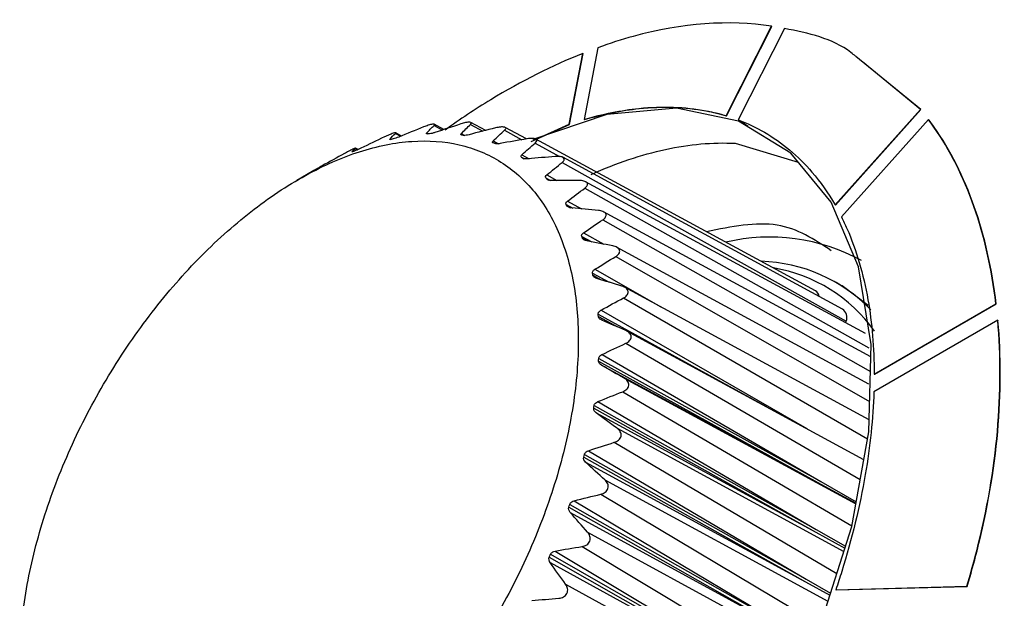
# Model space of a CAD drawing. Header units: millimetres. Extents: x 82 to 1337, y -230 to 1154.
# Tile 62 of 217: x 1026 to 1049, y 88 to 101. Entities that reach past the tile are written whole.
import ezdxf

# ---------------------------------------------------------------- set-up
doc = ezdxf.new("R2010")
doc.units = ezdxf.units.MM

msp = doc.modelspace()

# ---------------------------------------------------------------- linework, layer by layer
at = {"color": 7, "linetype": 'Continuous', "lineweight": 25}
for p, q in [((1042.201, 98.751), (1043.243, 100.804)), ((1042.208, 98.747), (1043.25, 100.8)), ((1043.243, 100.804), (1043.25, 100.8)), ((1043.536, 100.752), (1042.473, 98.659)), ((1038.596, 98.557), (1038.908, 100.179)), ((1038.603, 98.553), (1038.915, 100.175)), ((1038.908, 100.179), (1038.915, 100.175)), ((1039.256, 100.312), (1038.939, 98.666)), ((1046.665, 98.893), (1045.179, 100.11)), ((1046.658, 98.897), (1045.327, 99.987)), ((1044.699, 96.706), (1046.658, 98.897)), ((1044.706, 96.702), (1046.665, 98.893)), ((1046.658, 98.897), (1046.665, 98.893)), ((1035.722, 98.434), (1035.499, 98.555)), ((1036.681, 98.414), (1036.342, 98.597)), ((1037.722, 98.159), (1038.603, 98.553)), ((1037.852, 98.225), (1038.596, 98.557)), ((1038.596, 98.557), (1038.603, 98.553)), ((1038.939, 98.666), (1038.946, 98.662)), ((1042.201, 98.751), (1042.208, 98.747)), ((1042.473, 98.659), (1042.48, 98.654)), ((1042.48, 98.654), (1042.707, 98.512)), ((1046.844, 98.664), (1044.847, 96.43)), ((1046.844, 98.664), (1046.851, 98.66)), ((1034.743, 98.286), (1034.61, 98.357)), ((1037.614, 98.218), (1037.125, 98.483)), ((1044.249, 94.735), (1037.832, 98.215)), ((1042.405, 98.119), (1043.856, 97.688)), ((1033.752, 97.975), (1033.692, 98.007)), ((1038.437, 97.68), (1044.956, 94.039)), ((1044.871, 94.317), (1038.452, 97.797)), ((1032.737, 97.498), (1032.343, 97.267)), ((1032.719, 97.486), (1032.737, 97.497)), ((1045.397, 93.755), (1038.974, 97.237)), ((1038.957, 97.091), (1045.471, 93.426)), ((1045.518, 93.222), (1039.388, 96.545)), ((1044.699, 96.706), (1044.706, 96.702)), ((1045.472, 92.597), (1039.686, 95.734)), ((1044.825, 94.866), (1044.725, 94.924)), ((1045.482, 91.772), (1039.866, 94.817)), ((1045.598, 92.826), (1048.393, 94.439)), ((1045.605, 92.822), (1048.4, 94.435)), ((1048.393, 94.439), (1048.4, 94.435)), ((1044.948, 93.998), (1044.956, 94.039)), ((1048.432, 94.061), (1045.592, 92.421)), ((1048.432, 94.061), (1048.439, 94.057)), ((1045.36, 90.862), (1039.92, 93.812)), ((1039.272, 93.125), (1044.37, 90.3)), ((1039.275, 93.182), (1044.373, 90.358)), ((1039.352, 93.275), (1044.373, 90.358)), ((1039.34, 93.027), (1044.37, 90.3)), ((1045.598, 92.826), (1045.605, 92.822)), ((1039.16, 92.042), (1044.255, 89.199)), ((1039.169, 92.102), (1044.265, 89.26)), ((1039.255, 92.193), (1044.265, 89.26)), ((1039.216, 91.934), (1044.255, 89.199)), ((1038.93, 90.918), (1044.022, 88.057)), ((1038.946, 90.98), (1044.038, 88.12)), ((1039.041, 91.068), (1044.038, 88.12)), ((1038.975, 90.801), (1044.022, 88.057)), ((1044.37, 90.3), (1045.179, 89.861)), ((1044.373, 90.358), (1045.186, 89.898)), ((1038.589, 89.774), (1043.675, 86.894)), ((1038.61, 89.836), (1043.697, 86.957)), ((1038.714, 89.919), (1043.697, 86.957)), ((1038.621, 89.65), (1043.675, 86.894)), ((1044.255, 89.199), (1044.926, 88.834)), ((1044.265, 89.26), (1044.939, 88.876)), ((1038.14, 88.629), (1043.22, 85.73)), ((1038.167, 88.691), (1043.248, 85.793)), ((1038.278, 88.767), (1043.248, 85.793)), ((1038.161, 88.5), (1043.22, 85.73)), ((1044.022, 88.057), (1044.58, 87.752)), ((1044.038, 88.12), (1044.595, 87.799)), ((1044.718, 87.879), (1047.723, 87.958)), ((1044.725, 87.875), (1047.73, 87.954)), ((1047.723, 87.958), (1047.73, 87.954)), ((1044.718, 87.879), (1044.725, 87.875))]:
    msp.add_line(p, q, dxfattribs=at)
at = {"color": 8, "linetype": 'Continuous', "lineweight": 25}
for p, q in [((1036.334, 98.553), (1036.618, 98.398)), ((1034.607, 98.343), (1034.726, 98.279)), ((1035.326, 98.356), (1035.363, 98.335)), ((1035.494, 98.528), (1035.687, 98.422)), ((1036.121, 98.342), (1036.196, 98.301)), ((1037.114, 98.418), (1037.51, 98.2)), ((1034.484, 98.215), (1034.501, 98.206)), ((1036.854, 98.174), (1036.974, 98.108)), ((1037.819, 98.125), (1038.378, 97.816)), ((1033.691, 98.002), (1033.746, 97.972)), ((1037.503, 97.798), (1037.565, 97.764)), ((1037.512, 97.857), (1037.679, 97.764)), ((1038.063, 97.325), (1038.168, 97.268)), ((1038.084, 97.394), (1038.313, 97.266)), ((1038.091, 97.295), (1038.126, 97.276)), ((1038.559, 96.794), (1038.878, 96.614)), ((1038.527, 96.717), (1038.681, 96.633)), ((1038.549, 96.68), (1038.619, 96.642)), ((1039.369, 96.367), (1045.51, 92.885)), ((1038.929, 96.068), (1039.394, 95.805)), ((1038.885, 95.984), (1039.114, 95.86)), ((1038.902, 95.941), (1039.016, 95.879)), ((1039.667, 95.522), (1045.492, 92.193)), ((1039.187, 95.229), (1040.701, 94.364)), ((1039.132, 95.141), (1039.513, 94.932)), ((1039.142, 95.092), (1039.333, 94.988)), ((1039.844, 94.571), (1045.447, 91.343)), ((1039.329, 94.293), (1044.048, 91.574)), ((1039.263, 94.201), (1043.116, 92.079)), ((1039.266, 94.148), (1039.705, 93.906)), ((1039.897, 93.531), (1045.278, 90.406)), ((1039.859, 92.731), (1045.177, 89.847)), ((1039.827, 92.421), (1045.086, 89.342)), ((1039.698, 91.582), (1044.901, 88.758)), ((1039.633, 91.26), (1044.738, 88.248)), ((1039.417, 90.397), (1044.535, 87.614)), ((1039.32, 90.069), (1044.36, 87.073)), ((1039.02, 89.197), (1044.072, 86.443)), ((1038.892, 88.869), (1043.831, 85.914)), ((1038.515, 88.005), (1043.532, 85.258))]:
    msp.add_line(p, q, dxfattribs=at)
at = {"color": 7, "linetype": 'Continuous', "lineweight": 25, "flags": 128}
for points in [[(1044.37, 87.096), (1045.083, 89.326), (1045.475, 91.497), (1045.525, 93.505), (1045.234, 95.288), (1044.612, 96.772), (1043.685, 97.895), (1042.482, 98.624), (1041.062, 98.921), (1039.464, 98.781), (1037.761, 98.208), (1037.761, 98.208)], [(1045.46, 94.398), (1044.859, 94.846), (1044.825, 94.866)]]:
    msp.add_lwpolyline(points, dxfattribs=at)
at = {"color": 7, "linetype": 'Continuous', "lineweight": 25}
for centre, radius, start, end in [((1044.46, 86.467), 14.791, 121.2107, 126.0852), ((1043.193, 91.565), 4.402, 61.3539, 103.1554), ((1042.889, 91.751), 3.663, 44.1119, 88.2378), ((1042.694, 91.728), 3.58, 35.5942, 80.5113), ((1044.154, 94.579), 0.183, 8.9071, 58.4282), ((1044.725, 94.121), 0.245, 340.5868, 53.3493)]:
    msp.add_arc(centre, radius, start, end, dxfattribs=at)
for points, knots in [([(1043.243, 100.804), (1042.269, 100.954), (1040.946, 100.863), (1039.529, 100.411), (1039.256, 100.312)], [0.44747096, 0.44747096, 0.44747096, 0.44747096, 0.50879796, 0.52328927, 0.52328927, 0.52328927, 0.52328927]), ([(1045.172, 100.114), (1045.136, 100.144), (1044.688, 100.521), (1044.088, 100.641), (1043.536, 100.752)], [0, 0, 0, 0, 0.079658, 1, 1, 1, 1]), ([(1038.939, 98.666), (1039.369, 98.792), (1040.347, 98.989), (1041.422, 98.951), (1042.049, 98.797), (1042.201, 98.751)], [0.03884452, 0.03884452, 0.03884452, 0.03884452, 0.06249571, 0.09374439, 0.104, 0.104, 0.104, 0.104]), ([(1038.946, 98.662), (1039.376, 98.788), (1040.354, 98.984), (1041.43, 98.947), (1042.057, 98.793), (1042.208, 98.747)], [0.03884452, 0.03884452, 0.03884452, 0.03884452, 0.06249571, 0.09374439, 0.104, 0.104, 0.104, 0.104]), ([(1035.494, 98.528), (1035.504, 98.538), (1035.508, 98.547), (1035.498, 98.558), (1035.483, 98.559), (1035.432, 98.552), (1035.398, 98.543), (1035.326, 98.52), (1035.29, 98.507), (1035.255, 98.493)], [0, 0, 0, 0, 0.25, 0.25, 0.5, 0.5, 0.75, 0.75, 1, 1, 1, 1]), ([(1036.334, 98.553), (1036.347, 98.566), (1036.355, 98.578), (1036.35, 98.596), (1036.337, 98.602), (1036.289, 98.604), (1036.255, 98.6), (1036.183, 98.585), (1036.146, 98.574), (1036.109, 98.562)], [0, 0, 0, 0, 0.25, 0.25, 0.5, 0.5, 0.75, 0.75, 1, 1, 1, 1]), ([(1042.473, 98.659), (1042.683, 98.579), (1043.313, 98.281), (1044.077, 97.643), (1044.542, 96.98), (1044.699, 96.706)], [0.11026657, 0.11026657, 0.11026657, 0.11026657, 0.12499393, 0.15624439, 0.17542058, 0.17542058, 0.17542058, 0.17542058]), ([(1048.393, 94.439), (1048.2, 96.038), (1047.686, 97.511), (1046.886, 98.608), (1046.844, 98.664)], [0.27200625, 0.27200625, 0.27200625, 0.27200625, 0.35108888, 0.35544555, 0.35544555, 0.35544555, 0.35544555]), ([(1048.4, 94.435), (1048.207, 96.034), (1047.694, 97.507), (1046.893, 98.604), (1046.851, 98.66)], [0.27200625, 0.27200625, 0.27200625, 0.27200625, 0.35108888, 0.35544555, 0.35544555, 0.35544555, 0.35544555]), ([(1034.607, 98.343), (1034.615, 98.351), (1034.617, 98.356), (1034.602, 98.359), (1034.584, 98.356), (1034.532, 98.339), (1034.497, 98.326), (1034.427, 98.297), (1034.392, 98.281), (1034.358, 98.265)], [0, 0, 0, 0, 0.25, 0.25, 0.5, 0.5, 0.75, 0.75, 1, 1, 1, 1]), ([(1035.348, 98.334), (1035.34, 98.334), (1035.333, 98.334), (1035.328, 98.335), (1035.323, 98.336), (1035.321, 98.338), (1035.32, 98.341), (1035.318, 98.344), (1035.32, 98.349), (1035.324, 98.354), (1035.325, 98.354), (1035.326, 98.355), (1035.326, 98.356)], [0.0000016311, 0.0000016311, 0.0000016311, 0.0000016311, 0.000039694, 0.000039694, 0.000039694, 0.0000790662, 0.0000790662, 0.0000790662, 0.0001347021, 0.0001347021, 0.0001347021, 0.000141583, 0.000141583, 0.000141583, 0.000141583]), ([(1035.516, 98.366), (1035.494, 98.359), (1035.471, 98.352), (1035.428, 98.341), (1035.407, 98.338), (1035.392, 98.337)], [0, 0, 0, 0, 0.5, 0.5, 1, 1, 1, 1]), ([(1036.133, 98.307), (1036.125, 98.308), (1036.119, 98.31), (1036.115, 98.313), (1036.111, 98.315), (1036.11, 98.319), (1036.11, 98.322), (1036.11, 98.328), (1036.113, 98.334), (1036.119, 98.34), (1036.119, 98.341), (1036.12, 98.341), (1036.121, 98.342)], [0.0000008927, 0.0000008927, 0.0000008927, 0.0000008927, 0.0000397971, 0.0000397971, 0.0000397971, 0.0000792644, 0.0000792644, 0.0000792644, 0.0001352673, 0.0001352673, 0.0001352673, 0.0001408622, 0.0001408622, 0.0001408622, 0.0001408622]), ([(1037.114, 98.418), (1037.13, 98.433), (1037.14, 98.447), (1037.141, 98.473), (1037.131, 98.483), (1037.087, 98.495), (1037.054, 98.495), (1036.983, 98.488), (1036.945, 98.48), (1036.907, 98.471)], [0, 0, 0, 0, 0.25, 0.25, 0.5, 0.5, 0.75, 0.75, 1, 1, 1, 1]), ([(1033.507, 83.254), (1033.924, 83.579), (1034.328, 83.943), (1035.109, 84.745), (1035.489, 85.187), (1036.195, 86.114), (1036.524, 86.602), (1036.979, 87.368), (1037.126, 87.631), (1037.399, 88.157), (1037.527, 88.422), (1037.886, 89.221), (1038.093, 89.763), (1038.433, 90.853), (1038.563, 91.386), (1038.699, 92.171), (1038.735, 92.43), (1038.785, 92.941), (1038.8, 93.195), (1038.814, 93.929), (1038.782, 94.391), (1038.674, 95.043), (1038.627, 95.255), (1038.513, 95.658), (1038.447, 95.849), (1038.22, 96.393), (1038.032, 96.715), (1037.692, 97.135), (1037.569, 97.264), (1037.311, 97.495), (1037.037, 97.701), (1036.734, 97.858), (1036.415, 97.99), (1036.248, 98.044), (1035.73, 98.163), (1035.366, 98.19), (1034.601, 98.137), (1034.195, 98.056), (1033.377, 97.794), (1032.963, 97.612), (1032.333, 97.265), (1032.12, 97.136), (1031.701, 96.857), (1031.493, 96.707), (1030.876, 96.225), (1030.473, 95.863), (1029.683, 95.053), (1029.31, 94.62), (1028.782, 93.926), (1028.611, 93.688), (1028.28, 93.197), (1028.119, 92.944), (1027.664, 92.179), (1027.392, 91.656), (1027.031, 90.854), (1026.918, 90.582), (1026.71, 90.038), (1026.616, 89.767), (1026.363, 88.959), (1026.233, 88.425), (1026.095, 87.633), (1026.059, 87.371), (1026.009, 86.861), (1025.979, 86.363), (1025.99, 85.887), (1026.021, 85.422), (1026.047, 85.194), (1026.156, 84.538), (1026.269, 84.138), (1026.495, 83.594), (1026.58, 83.422), (1026.771, 83.097), (1026.875, 82.945), (1027.213, 82.527), (1027.47, 82.296), (1027.905, 82.021), (1028.059, 81.941), (1028.378, 81.809), (1028.543, 81.756), (1029.056, 81.637), (1029.42, 81.609), (1030.194, 81.661), (1030.592, 81.741), (1031.204, 81.936), (1031.41, 82.014), (1031.827, 82.197), (1032.039, 82.301), (1032.671, 82.65), (1033.09, 82.928), (1033.507, 83.254)], [0, 0, 0, 0, 0.03125, 0.03125, 0.0625, 0.0625, 0.09375, 0.09375, 0.109375, 0.109375, 0.125, 0.125, 0.15625, 0.15625, 0.1875, 0.1875, 0.203125, 0.203125, 0.21875, 0.21875, 0.25, 0.25, 0.265625, 0.265625, 0.28125, 0.28125, 0.3125, 0.3125, 0.328125, 0.328125, 0.34375, 0.359375, 0.359375, 0.375, 0.375, 0.40625, 0.40625, 0.4375, 0.4375, 0.46875, 0.46875, 0.484375, 0.484375, 0.5, 0.5, 0.53125, 0.53125, 0.5625, 0.5625, 0.578125, 0.578125, 0.59375, 0.59375, 0.625, 0.625, 0.640625, 0.640625, 0.65625, 0.65625, 0.6875, 0.6875, 0.703125, 0.703125, 0.71875, 0.734375, 0.734375, 0.75, 0.75, 0.78125, 0.78125, 0.796875, 0.796875, 0.8125, 0.8125, 0.84375, 0.84375, 0.859375, 0.859375, 0.875, 0.875, 0.90625, 0.90625, 0.9375, 0.9375, 0.953125, 0.953125, 0.96875, 0.96875, 1, 1, 1, 1]), ([(1034.514, 98.209), (1034.506, 98.207), (1034.499, 98.205), (1034.493, 98.205), (1034.488, 98.204), (1034.484, 98.205), (1034.482, 98.206), (1034.479, 98.207), (1034.48, 98.21), (1034.483, 98.214), (1034.483, 98.214), (1034.484, 98.215), (1034.484, 98.215)], [0.0000024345, 0.0000024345, 0.0000024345, 0.0000024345, 0.00003959, 0.00003959, 0.00003959, 0.000078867, 0.000078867, 0.000078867, 0.0001341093, 0.0001341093, 0.0001341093, 0.0001423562, 0.0001423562, 0.0001423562, 0.0001423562]), ([(1036.856, 98.127), (1036.848, 98.13), (1036.843, 98.133), (1036.84, 98.137), (1036.837, 98.141), (1036.837, 98.146), (1036.838, 98.151), (1036.839, 98.158), (1036.844, 98.165), (1036.852, 98.173), (1036.852, 98.173), (1036.853, 98.174), (1036.854, 98.174)], [0.0000004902, 0.0000004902, 0.0000004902, 0.0000004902, 0.000039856, 0.000039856, 0.000039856, 0.0000793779, 0.0000793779, 0.0000793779, 0.000135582, 0.000135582, 0.000135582, 0.0001404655, 0.0001404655, 0.0001404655, 0.0001404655]), ([(1037.014, 98.114), (1036.998, 98.111), (1036.981, 98.108), (1036.965, 98.107), (1036.951, 98.106), (1036.937, 98.106), (1036.925, 98.107), (1036.915, 98.107), (1036.906, 98.109), (1036.898, 98.111), (1036.896, 98.112), (1036.895, 98.112), (1036.893, 98.113)], [0.0000091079, 0.0000091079, 0.0000091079, 0.0000091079, 0.0000593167, 0.0000593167, 0.0000593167, 0.0001030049, 0.0001030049, 0.0001030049, 0.0001399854, 0.0001399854, 0.0001399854, 0.0001489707, 0.0001489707, 0.0001489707, 0.0001489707]), ([(1037.819, 98.125), (1037.838, 98.141), (1037.851, 98.158), (1037.858, 98.19), (1037.851, 98.205), (1037.812, 98.225), (1037.781, 98.23), (1037.71, 98.231), (1037.672, 98.227), (1037.634, 98.221)], [0, 0, 0, 0, 0.25, 0.25, 0.5, 0.5, 0.75, 0.75, 1, 1, 1, 1]), ([(1039.104, 97.405), (1039.688, 97.669), (1040.256, 97.859), (1041.082, 98.038), (1041.354, 98.08), (1041.621, 98.104)], [0.95312522, 0.95312522, 0.95312522, 0.95312522, 0.98437522, 0.98437522, 1, 1, 1, 1]), ([(1041.621, 98.104), (1041.621, 98.104), (1041.621, 98.104), (1041.888, 98.127), (1042.152, 98.132), (1042.405, 98.119)], [0.93750012, 0.93750012, 0.93750012, 0.93750012, 0.93750034, 0.93750034, 0.95312522, 0.95312522, 0.95312522, 0.95312522]), ([(1033.691, 98.002), (1033.696, 98.007), (1033.695, 98.008), (1033.676, 98.003), (1033.658, 97.995), (1033.604, 97.969), (1033.57, 97.952), (1033.502, 97.917), (1033.468, 97.899), (1033.437, 97.882)], [0, 0, 0, 0, 0.25, 0.25, 0.5, 0.5, 0.75, 0.75, 1, 1, 1, 1]), ([(1033.647, 97.932), (1033.638, 97.929), (1033.631, 97.926), (1033.625, 97.924), (1033.619, 97.922), (1033.615, 97.921), (1033.612, 97.92), (1033.608, 97.92), (1033.607, 97.921), (1033.609, 97.923), (1033.609, 97.923), (1033.609, 97.923), (1033.61, 97.924)], [0.0000033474, 0.0000033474, 0.0000033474, 0.0000033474, 0.0000394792, 0.0000394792, 0.0000394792, 0.0000786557, 0.0000786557, 0.0000786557, 0.0001334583, 0.0001334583, 0.0001334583, 0.0001432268, 0.0001432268, 0.0001432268, 0.0001432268]), ([(1037.503, 97.798), (1037.492, 97.805), (1037.488, 97.815), (1037.492, 97.836), (1037.5, 97.846), (1037.512, 97.857)], [0, 0, 0, 0, 0.5, 0.5, 1, 1, 1, 1]), ([(1037.653, 97.761), (1037.636, 97.76), (1037.619, 97.759), (1037.603, 97.76), (1037.589, 97.76), (1037.576, 97.762), (1037.565, 97.764), (1037.555, 97.766), (1037.547, 97.769), (1037.54, 97.773), (1037.538, 97.774), (1037.537, 97.775), (1037.536, 97.776)], [0.0000068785, 0.0000068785, 0.0000068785, 0.0000068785, 0.0000585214, 0.0000585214, 0.0000585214, 0.0001019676, 0.0001019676, 0.0001019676, 0.0001388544, 0.0001388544, 0.0001388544, 0.0001467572, 0.0001467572, 0.0001467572, 0.0001467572]), ([(1038.437, 97.68), (1038.459, 97.697), (1038.475, 97.716), (1038.489, 97.753), (1038.485, 97.772), (1038.451, 97.801), (1038.422, 97.811), (1038.353, 97.82), (1038.315, 97.82), (1038.277, 97.817)], [0, 0, 0, 0, 0.25, 0.25, 0.5, 0.5, 0.75, 0.75, 1, 1, 1, 1]), ([(1032.761, 97.509), (1032.753, 97.505), (1032.746, 97.501), (1032.74, 97.497), (1032.733, 97.494), (1032.728, 97.491), (1032.725, 97.489), (1032.72, 97.487), (1032.718, 97.486), (1032.718, 97.486), (1032.718, 97.486), (1032.718, 97.486), (1032.719, 97.486)], [0.0000044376, 0.0000044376, 0.0000044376, 0.0000044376, 0.0000393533, 0.0000393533, 0.0000393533, 0.000078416, 0.000078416, 0.000078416, 0.0001327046, 0.0001327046, 0.0001327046, 0.0001442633, 0.0001442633, 0.0001442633, 0.0001442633]), ([(1038.203, 97.266), (1038.186, 97.265), (1038.169, 97.267), (1038.153, 97.269), (1038.14, 97.271), (1038.127, 97.274), (1038.117, 97.279), (1038.108, 97.282), (1038.1, 97.287), (1038.094, 97.292), (1038.093, 97.293), (1038.092, 97.294), (1038.091, 97.295)], [0.0000051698, 0.0000051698, 0.0000051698, 0.0000051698, 0.0000579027, 0.0000579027, 0.0000579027, 0.0001011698, 0.0001011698, 0.0001011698, 0.0001379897, 0.0001379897, 0.0001379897, 0.000145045, 0.000145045, 0.000145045, 0.000145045]), ([(1038.957, 97.091), (1038.981, 97.108), (1039.001, 97.128), (1039.021, 97.17), (1039.02, 97.192), (1038.992, 97.23), (1038.965, 97.244), (1038.9, 97.262), (1038.863, 97.266), (1038.825, 97.266)], [0, 0, 0, 0, 0.25, 0.25, 0.5, 0.5, 0.75, 0.75, 1, 1, 1, 1]), ([(1038.527, 96.717), (1038.524, 96.721), (1038.523, 96.725), (1038.522, 96.73), (1038.52, 96.737), (1038.521, 96.744), (1038.524, 96.752), (1038.527, 96.761), (1038.534, 96.771), (1038.542, 96.779), (1038.547, 96.784), (1038.553, 96.789), (1038.559, 96.794)], [0.0000146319, 0.0000146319, 0.0000146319, 0.0000146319, 0.000038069, 0.000038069, 0.000038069, 0.0000759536, 0.0000759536, 0.0000759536, 0.0001257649, 0.0001257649, 0.0001257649, 0.0001547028, 0.0001547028, 0.0001547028, 0.0001547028]), ([(1038.655, 96.635), (1038.637, 96.637), (1038.62, 96.64), (1038.605, 96.645), (1038.592, 96.648), (1038.581, 96.653), (1038.571, 96.659), (1038.563, 96.664), (1038.556, 96.67), (1038.551, 96.676), (1038.551, 96.678), (1038.55, 96.679), (1038.549, 96.68)], [0.000003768, 0.000003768, 0.000003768, 0.000003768, 0.0000573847, 0.0000573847, 0.0000573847, 0.0001005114, 0.0001005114, 0.0001005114, 0.0001372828, 0.0001372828, 0.0001372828, 0.0001436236, 0.0001436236, 0.0001436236, 0.0001436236]), ([(1039.369, 96.367), (1039.396, 96.385), (1039.419, 96.406), (1039.445, 96.451), (1039.448, 96.477), (1039.427, 96.521), (1039.402, 96.54), (1039.341, 96.566), (1039.305, 96.574), (1039.268, 96.578)], [0, 0, 0, 0, 0.25, 0.25, 0.5, 0.5, 0.75, 0.75, 1, 1, 1, 1]), ([(1044.614, 95.656), (1044.226, 95.911), (1043.435, 96.431), (1042.319, 96.205), (1041.751, 96.09)], [0, 0, 0, 0, 0.491069, 1, 1, 1, 1]), ([(1044.847, 96.43), (1044.891, 96.343), (1045.158, 95.772), (1045.495, 94.63), (1045.596, 93.424), (1045.598, 92.826)], [0.18168718, 0.18168718, 0.18168718, 0.18168718, 0.18749571, 0.21874768, 0.24684242, 0.24684242, 0.24684242, 0.24684242]), ([(1038.885, 95.984), (1038.883, 95.99), (1038.882, 95.997), (1038.882, 96.003), (1038.882, 96.011), (1038.885, 96.02), (1038.889, 96.028), (1038.895, 96.038), (1038.904, 96.049), (1038.915, 96.058), (1038.919, 96.061), (1038.924, 96.065), (1038.929, 96.068)], [0.0000098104, 0.0000098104, 0.0000098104, 0.0000098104, 0.0000386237, 0.0000386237, 0.0000386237, 0.0000770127, 0.0000770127, 0.0000770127, 0.0001288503, 0.0001288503, 0.0001288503, 0.0001497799, 0.0001497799, 0.0001497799, 0.0001497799]), ([(1038.999, 95.882), (1038.982, 95.885), (1038.965, 95.89), (1038.95, 95.897), (1038.939, 95.902), (1038.928, 95.909), (1038.92, 95.916), (1038.912, 95.923), (1038.907, 95.93), (1038.903, 95.938), (1038.903, 95.939), (1038.902, 95.94), (1038.902, 95.941)], [0.0000025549, 0.0000025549, 0.0000025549, 0.0000025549, 0.0000569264, 0.0000569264, 0.0000569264, 0.0000999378, 0.0000999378, 0.0000999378, 0.0001366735, 0.0001366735, 0.0001366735, 0.0001423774, 0.0001423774, 0.0001423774, 0.0001423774]), ([(1039.667, 95.522), (1039.696, 95.539), (1039.721, 95.561), (1039.754, 95.609), (1039.761, 95.637), (1039.746, 95.688), (1039.725, 95.712), (1039.668, 95.746), (1039.633, 95.757), (1039.597, 95.765)], [0, 0, 0, 0, 0.25, 0.25, 0.5, 0.5, 0.75, 0.75, 1, 1, 1, 1]), ([(1039.132, 95.141), (1039.13, 95.148), (1039.13, 95.156), (1039.132, 95.164), (1039.134, 95.173), (1039.138, 95.182), (1039.144, 95.19), (1039.151, 95.202), (1039.162, 95.212), (1039.175, 95.221), (1039.179, 95.224), (1039.183, 95.227), (1039.187, 95.229)], [0.0000071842, 0.0000071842, 0.0000071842, 0.0000071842, 0.0000389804, 0.0000389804, 0.0000389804, 0.0000776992, 0.0000776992, 0.0000776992, 0.0001307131, 0.0001307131, 0.0001307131, 0.0001470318, 0.0001470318, 0.0001470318, 0.0001470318]), ([(1039.231, 95.019), (1039.214, 95.024), (1039.198, 95.031), (1039.184, 95.04), (1039.173, 95.047), (1039.163, 95.055), (1039.156, 95.063), (1039.15, 95.071), (1039.145, 95.08), (1039.143, 95.088), (1039.143, 95.09), (1039.142, 95.091), (1039.142, 95.092)], [0.0000014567, 0.0000014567, 0.0000014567, 0.0000014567, 0.000056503, 0.000056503, 0.000056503, 0.0000994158, 0.0000994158, 0.0000994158, 0.0001361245, 0.0001361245, 0.0001361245, 0.0001412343, 0.0001412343, 0.0001412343, 0.0001412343]), ([(1039.844, 94.571), (1039.875, 94.588), (1039.903, 94.609), (1039.942, 94.659), (1039.953, 94.688), (1039.945, 94.746), (1039.927, 94.773), (1039.875, 94.815), (1039.842, 94.83), (1039.807, 94.841)], [0, 0, 0, 0, 0.25, 0.25, 0.5, 0.5, 0.75, 0.75, 1, 1, 1, 1]), ([(1039.263, 94.201), (1039.262, 94.21), (1039.263, 94.219), (1039.266, 94.227), (1039.269, 94.237), (1039.275, 94.247), (1039.282, 94.255), (1039.291, 94.267), (1039.304, 94.278), (1039.318, 94.286), (1039.322, 94.289), (1039.325, 94.291), (1039.329, 94.293)], [0.0000054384, 0.0000054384, 0.0000054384, 0.0000054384, 0.0000392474, 0.0000392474, 0.0000392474, 0.0000782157, 0.0000782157, 0.0000782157, 0.00013204, 0.00013204, 0.00013204, 0.0001452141, 0.0001452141, 0.0001452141, 0.0001452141]), ([(1039.345, 94.062), (1039.329, 94.069), (1039.313, 94.078), (1039.301, 94.088), (1039.291, 94.096), (1039.282, 94.106), (1039.276, 94.116), (1039.271, 94.125), (1039.268, 94.134), (1039.267, 94.144), (1039.267, 94.145), (1039.266, 94.146), (1039.266, 94.148)], [0.0000004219, 0.0000004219, 0.0000004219, 0.0000004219, 0.0000560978, 0.0000560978, 0.0000560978, 0.0000989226, 0.0000989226, 0.0000989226, 0.0001356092, 0.0001356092, 0.0001356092, 0.0001401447, 0.0001401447, 0.0001401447, 0.0001401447]), ([(1047.723, 87.958), (1047.806, 88.231), (1048.408, 90.375), (1048.577, 92.444), (1048.432, 94.061)], [0.17595594, 0.17595594, 0.17595594, 0.17595594, 0.18737191, 0.26583138, 0.26583138, 0.26583138, 0.26583138]), ([(1047.73, 87.954), (1047.813, 88.227), (1048.415, 90.371), (1048.584, 92.44), (1048.439, 94.057)], [0.17595594, 0.17595594, 0.17595594, 0.17595594, 0.18737191, 0.26583138, 0.26583138, 0.26583138, 0.26583138]), ([(1039.897, 93.531), (1039.93, 93.546), (1039.961, 93.567), (1040.006, 93.617), (1040.02, 93.648), (1040.02, 93.71), (1040.005, 93.741), (1039.959, 93.79), (1039.929, 93.809), (1039.895, 93.824)], [0, 0, 0, 0, 0.25, 0.25, 0.5, 0.5, 0.75, 0.75, 1, 1, 1, 1]), ([(1039.275, 93.182), (1039.275, 93.192), (1039.278, 93.202), (1039.282, 93.211), (1039.287, 93.221), (1039.294, 93.231), (1039.302, 93.24), (1039.313, 93.251), (1039.327, 93.262), (1039.342, 93.27), (1039.345, 93.271), (1039.349, 93.273), (1039.352, 93.275)], [0.0000041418, 0.0000041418, 0.0000041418, 0.0000041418, 0.0000394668, 0.0000394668, 0.0000394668, 0.0000786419, 0.0000786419, 0.0000786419, 0.0001330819, 0.0001330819, 0.0001330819, 0.0001438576, 0.0001438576, 0.0001438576, 0.0001438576]), ([(1039.827, 92.421), (1039.862, 92.434), (1039.894, 92.454), (1039.945, 92.503), (1039.962, 92.534), (1039.969, 92.601), (1039.958, 92.633), (1039.918, 92.69), (1039.89, 92.713), (1039.859, 92.731)], [0, 0, 0, 0, 0.25, 0.25, 0.5, 0.5, 0.75, 0.75, 1, 1, 1, 1]), ([(1045.592, 92.421), (1045.572, 91.81), (1045.432, 90.464), (1045.054, 88.909), (1044.765, 88.018), (1044.718, 87.879)], [0.25310907, 0.25310907, 0.25310907, 0.25310907, 0.28125232, 0.31250429, 0.31826869, 0.31826869, 0.31826869, 0.31826869]), ([(1039.169, 92.102), (1039.17, 92.113), (1039.174, 92.123), (1039.18, 92.133), (1039.185, 92.143), (1039.193, 92.153), (1039.203, 92.161), (1039.216, 92.173), (1039.231, 92.182), (1039.247, 92.19), (1039.25, 92.191), (1039.253, 92.192), (1039.255, 92.193)], [0.0000031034, 0.0000031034, 0.0000031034, 0.0000031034, 0.0000396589, 0.0000396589, 0.0000396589, 0.0000790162, 0.0000790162, 0.0000790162, 0.0001339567, 0.0001339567, 0.0001339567, 0.0001427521, 0.0001427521, 0.0001427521, 0.0001427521]), ([(1039.633, 91.26), (1039.669, 91.271), (1039.704, 91.289), (1039.759, 91.337), (1039.78, 91.368), (1039.794, 91.436), (1039.787, 91.472), (1039.753, 91.534), (1039.728, 91.56), (1039.698, 91.582)], [0, 0, 0, 0, 0.25, 0.25, 0.5, 0.5, 0.75, 0.75, 1, 1, 1, 1]), ([(1038.946, 90.98), (1038.948, 90.991), (1038.954, 91.002), (1038.96, 91.012), (1038.967, 91.022), (1038.977, 91.032), (1038.987, 91.04), (1039.001, 91.051), (1039.017, 91.059), (1039.035, 91.066), (1039.037, 91.066), (1039.039, 91.067), (1039.041, 91.068)], [0.0000022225, 0.0000022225, 0.0000022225, 0.0000022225, 0.0000398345, 0.0000398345, 0.0000398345, 0.0000793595, 0.0000793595, 0.0000793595, 0.0001347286, 0.0001347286, 0.0001347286, 0.0001417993, 0.0001417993, 0.0001417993, 0.0001417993]), ([(1039.32, 90.069), (1039.357, 90.078), (1039.392, 90.093), (1039.453, 90.138), (1039.476, 90.169), (1039.497, 90.238), (1039.494, 90.276), (1039.467, 90.343), (1039.444, 90.372), (1039.417, 90.397)], [0, 0, 0, 0, 0.25, 0.25, 0.5, 0.5, 0.75, 0.75, 1, 1, 1, 1]), ([(1038.61, 89.836), (1038.614, 89.848), (1038.62, 89.859), (1038.628, 89.869), (1038.636, 89.879), (1038.646, 89.888), (1038.657, 89.895), (1038.673, 89.905), (1038.69, 89.913), (1038.708, 89.918), (1038.71, 89.918), (1038.712, 89.919), (1038.714, 89.919)], [0.0000014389, 0.0000014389, 0.0000014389, 0.0000014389, 0.0000400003, 0.0000400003, 0.0000400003, 0.0000796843, 0.0000796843, 0.0000796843, 0.0001354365, 0.0001354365, 0.0001354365, 0.0001409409, 0.0001409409, 0.0001409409, 0.0001409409]), ([(1038.892, 88.869), (1038.93, 88.875), (1038.967, 88.888), (1039.03, 88.929), (1039.057, 88.959), (1039.084, 89.028), (1039.084, 89.067), (1039.064, 89.137), (1039.045, 89.17), (1039.02, 89.197)], [0, 0, 0, 0, 0.25, 0.25, 0.5, 0.5, 0.75, 0.75, 1, 1, 1, 1]), ([(1038.167, 88.691), (1038.173, 88.703), (1038.18, 88.714), (1038.189, 88.723), (1038.198, 88.733), (1038.209, 88.741), (1038.221, 88.747), (1038.237, 88.756), (1038.255, 88.762), (1038.274, 88.766), (1038.275, 88.766), (1038.276, 88.766), (1038.278, 88.767)], [0.0000007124, 0.0000007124, 0.0000007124, 0.0000007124, 0.0000401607, 0.0000401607, 0.0000401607, 0.000079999, 0.000079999, 0.000079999, 0.0001361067, 0.0001361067, 0.0001361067, 0.0001401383, 0.0001401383, 0.0001401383, 0.0001401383]), ([(1038.358, 87.682), (1038.396, 87.685), (1038.434, 87.695), (1038.5, 87.731), (1038.529, 87.759), (1038.562, 87.827), (1038.566, 87.867), (1038.553, 87.94), (1038.536, 87.974), (1038.515, 88.005)], [0, 0, 0, 0, 0.25, 0.25, 0.5, 0.5, 0.75, 0.75, 1, 1, 1, 1])]:
    msp.add_open_spline(points, degree=3, knots=knots, dxfattribs=at)
for points in [[(1038.908, 100.179), (1038.213, 99.902), (1037.504, 99.545), (1036.795, 99.117)], [(1036.109, 98.562), (1035.911, 98.498), (1035.714, 98.433), (1035.516, 98.366)], [(1036.121, 98.342), (1036.191, 98.413), (1036.262, 98.484), (1036.334, 98.553)], [(1034.484, 98.215), (1034.524, 98.259), (1034.565, 98.301), (1034.607, 98.343)], [(1035.255, 98.493), (1035.064, 98.417), (1034.874, 98.34), (1034.684, 98.262)], [(1035.326, 98.356), (1035.381, 98.414), (1035.437, 98.471), (1035.494, 98.528)], [(1035.392, 98.337), (1035.377, 98.336), (1035.362, 98.335), (1035.348, 98.334)], [(1036.298, 98.316), (1036.252, 98.305), (1036.202, 98.297), (1036.174, 98.301)], [(1036.907, 98.471), (1036.704, 98.42), (1036.501, 98.369), (1036.298, 98.316)], [(1036.854, 98.174), (1036.94, 98.257), (1037.026, 98.338), (1037.114, 98.418)], [(1034.358, 98.265), (1034.177, 98.18), (1033.996, 98.093), (1033.816, 98.005)], [(1034.56, 98.219), (1034.545, 98.216), (1034.529, 98.212), (1034.514, 98.209)], [(1034.684, 98.262), (1034.642, 98.244), (1034.592, 98.227), (1034.56, 98.219)], [(1036.174, 98.301), (1036.16, 98.303), (1036.147, 98.305), (1036.133, 98.307)], [(1036.893, 98.113), (1036.88, 98.118), (1036.868, 98.122), (1036.856, 98.127)], [(1037.634, 98.221), (1037.427, 98.186), (1037.221, 98.15), (1037.014, 98.114)], [(1037.512, 97.857), (1037.614, 97.947), (1037.716, 98.037), (1037.819, 98.125)], [(1033.437, 97.882), (1033.267, 97.79), (1033.097, 97.696), (1032.927, 97.601)], [(1033.61, 97.924), (1033.636, 97.951), (1033.663, 97.977), (1033.691, 98.002)], [(1033.694, 97.951), (1033.679, 97.945), (1033.663, 97.938), (1033.647, 97.932)], [(1033.816, 98.005), (1033.776, 97.986), (1033.727, 97.964), (1033.694, 97.951)], [(1037.536, 97.776), (1037.525, 97.783), (1037.514, 97.79), (1037.503, 97.798)], [(1038.277, 97.817), (1038.069, 97.799), (1037.861, 97.781), (1037.653, 97.761)], [(1038.084, 97.394), (1038.201, 97.49), (1038.319, 97.586), (1038.437, 97.68)], [(1032.81, 97.536), (1032.794, 97.527), (1032.777, 97.518), (1032.761, 97.509)], [(1032.927, 97.601), (1032.889, 97.58), (1032.843, 97.554), (1032.81, 97.536)], [(1038.063, 97.325), (1038.044, 97.345), (1038.057, 97.372), (1038.084, 97.394)], [(1038.091, 97.295), (1038.082, 97.305), (1038.073, 97.315), (1038.063, 97.325)], [(1038.825, 97.266), (1038.618, 97.266), (1038.41, 97.266), (1038.203, 97.266)], [(1038.559, 96.794), (1038.691, 96.894), (1038.824, 96.993), (1038.957, 97.091)], [(1038.549, 96.68), (1038.542, 96.692), (1038.534, 96.704), (1038.527, 96.717)], [(1039.268, 96.578), (1039.063, 96.597), (1038.859, 96.617), (1038.655, 96.635)], [(1038.929, 96.068), (1039.075, 96.169), (1039.222, 96.268), (1039.369, 96.367)], [(1038.902, 95.941), (1038.896, 95.956), (1038.891, 95.97), (1038.885, 95.984)], [(1039.597, 95.765), (1039.397, 95.804), (1039.198, 95.843), (1038.999, 95.882)], [(1039.187, 95.229), (1039.346, 95.328), (1039.506, 95.426), (1039.667, 95.522)], [(1039.142, 95.092), (1039.139, 95.108), (1039.135, 95.125), (1039.132, 95.141)], [(1039.807, 94.841), (1039.615, 94.901), (1039.423, 94.96), (1039.231, 95.019)], [(1039.329, 94.293), (1039.5, 94.387), (1039.672, 94.48), (1039.844, 94.571)], [(1039.266, 94.148), (1039.265, 94.165), (1039.264, 94.183), (1039.263, 94.201)], [(1039.895, 93.824), (1039.711, 93.903), (1039.528, 93.983), (1039.345, 94.062)], [(1039.352, 93.275), (1039.533, 93.361), (1039.715, 93.447), (1039.897, 93.531)], [(1039.34, 93.027), (1039.301, 93.049), (1039.27, 93.085), (1039.272, 93.125)], [(1039.272, 93.125), (1039.273, 93.144), (1039.274, 93.163), (1039.275, 93.182)], [(1039.859, 92.731), (1039.685, 92.83), (1039.512, 92.929), (1039.34, 93.027)], [(1039.255, 92.193), (1039.446, 92.27), (1039.636, 92.346), (1039.827, 92.421)], [(1039.216, 91.934), (1039.18, 91.96), (1039.153, 92.001), (1039.16, 92.042)], [(1039.16, 92.042), (1039.163, 92.062), (1039.166, 92.082), (1039.169, 92.102)], [(1039.698, 91.582), (1039.537, 91.699), (1039.376, 91.816), (1039.216, 91.934)], [(1039.041, 91.068), (1039.238, 91.133), (1039.436, 91.197), (1039.633, 91.26)], [(1038.975, 90.801), (1038.942, 90.831), (1038.919, 90.875), (1038.93, 90.918)], [(1038.93, 90.918), (1038.935, 90.939), (1038.941, 90.959), (1038.946, 90.98)], [(1039.417, 90.397), (1039.269, 90.531), (1039.122, 90.666), (1038.975, 90.801)], [(1038.714, 89.919), (1038.915, 89.97), (1039.117, 90.02), (1039.32, 90.069)], [(1038.621, 89.65), (1038.592, 89.683), (1038.574, 89.731), (1038.589, 89.774)], [(1038.589, 89.774), (1038.596, 89.794), (1038.603, 89.815), (1038.61, 89.836)], [(1039.02, 89.197), (1038.887, 89.348), (1038.754, 89.499), (1038.621, 89.65)], [(1038.278, 88.767), (1038.482, 88.802), (1038.687, 88.836), (1038.892, 88.869)], [(1038.161, 88.5), (1038.135, 88.537), (1038.122, 88.586), (1038.14, 88.629)], [(1038.14, 88.629), (1038.15, 88.649), (1038.159, 88.67), (1038.167, 88.691)], [(1038.515, 88.005), (1038.396, 88.169), (1038.278, 88.334), (1038.161, 88.5)], [(1037.742, 87.632), (1037.947, 87.649), (1038.153, 87.666), (1038.358, 87.682)]]:
    msp.add_open_spline(points, degree=3, dxfattribs=at)

doc.saveas('drawing.dxf')
